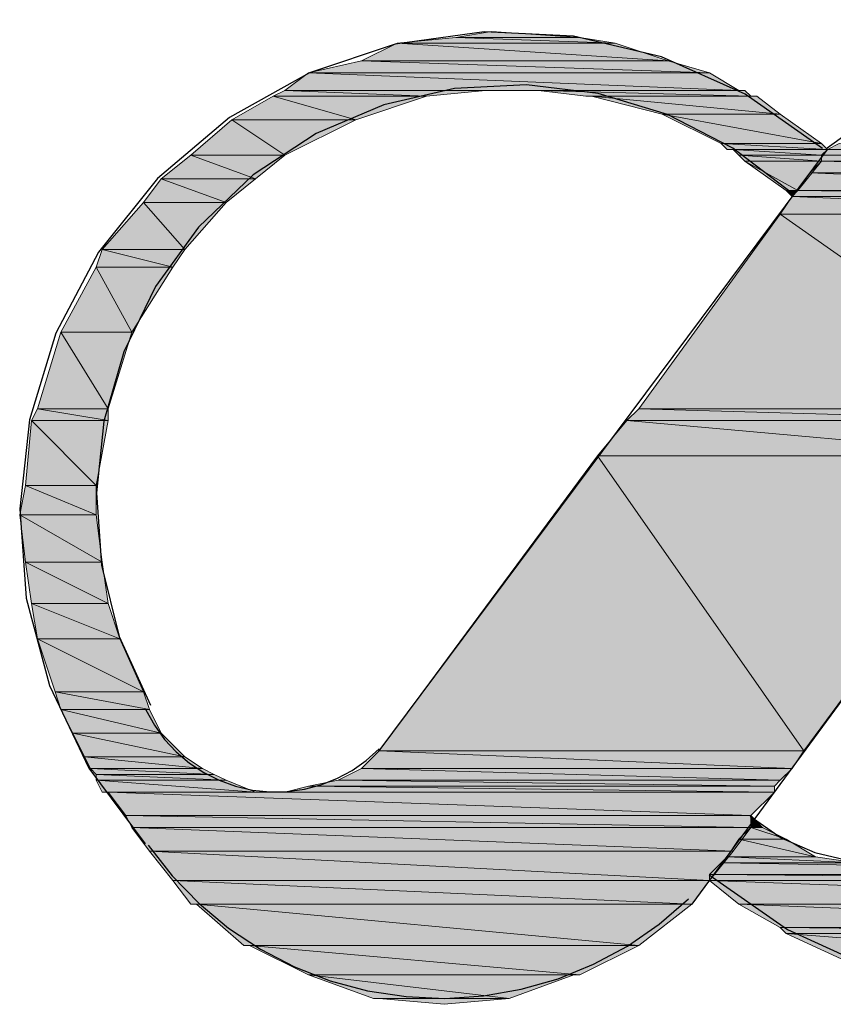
# Model space of a CAD drawing. Header units: millimetres. Extents: x 0 to 420, y 0 to 297.
# Tile 32 of 73: x 379.48 to 385.32, y 94.4 to 101.47. Entities that reach past the tile are written whole.
import ezdxf

# ---------------------------------------------------------------- set-up
doc = ezdxf.new("R2010")
doc.units = ezdxf.units.MM
doc.layers.add('FILL_FF1919', color=7, linetype='Continuous', true_color=0xff1919)
doc.layers.add('LINE_FF1919', color=7, linetype='Continuous', true_color=0xff1919)

msp = doc.modelspace()

# ---------------------------------------------------------------- hatches: boundary and pattern name
at = {"layer": 'FILL_FF1919'}
h = msp.add_hatch(color=7, dxfattribs=at)
h.dxf.hatch_style = 1
h.paths.add_polyline_path([(382.8627, 101.3883), (383.4977, 101.346), (382.6087, 101.346), (382.8627, 101.3883)])
h = msp.add_hatch(color=7, dxfattribs=at)
h.dxf.hatch_style = 1
h.paths.add_polyline_path([(382.6087, 101.346), (383.7517, 101.3037), (382.1853, 101.3037), (382.6087, 101.346)])
h = msp.add_hatch(color=7, dxfattribs=at)
h.dxf.hatch_style = 1
h.paths.add_polyline_path([(383.4977, 101.346), (382.6087, 101.346), (383.7517, 101.3037), (383.4977, 101.346)])
h = msp.add_hatch(color=7, dxfattribs=at)
h.dxf.hatch_style = 1
h.paths.add_polyline_path([(382.1853, 101.3037), (384.1327, 101.1767), (381.9313, 101.1767), (382.1853, 101.3037)])
h = msp.add_hatch(color=7, dxfattribs=at)
h.dxf.hatch_style = 1
h.paths.add_polyline_path([(383.7517, 101.3037), (382.1853, 101.3037), (384.1327, 101.1767), (383.7517, 101.3037)])
h = msp.add_hatch(color=7, dxfattribs=at)
h.dxf.hatch_style = 1
h.paths.add_polyline_path([(381.9313, 101.1767), (384.429, 101.092), (381.5504, 101.092), (381.9313, 101.1767)])
h = msp.add_hatch(color=7, dxfattribs=at)
h.dxf.hatch_style = 1
h.paths.add_polyline_path([(384.1327, 101.1767), (381.9313, 101.1767), (384.429, 101.092), (384.1327, 101.1767)])
h = msp.add_hatch(color=7, dxfattribs=at)
h.dxf.hatch_style = 1
h.paths.add_polyline_path([(381.5504, 101.092), (384.6406, 100.965), (381.381, 100.965), (381.5504, 101.092)])
h = msp.add_hatch(color=7, dxfattribs=at)
h.dxf.hatch_style = 1
h.paths.add_polyline_path([(384.429, 101.092), (381.5504, 101.092), (384.6406, 100.965), (384.429, 101.092)])
h = msp.add_hatch(color=7, dxfattribs=at)
h.dxf.hatch_style = 1
h.paths.add_polyline_path([(381.381, 100.965), (382.397, 100.9227), (381.2963, 100.9227), (381.381, 100.965)])
h = msp.add_hatch(color=7, dxfattribs=at)
h.dxf.hatch_style = 1
h.paths.add_polyline_path([(382.8203, 100.965), (382.8203, 100.965), (381.381, 100.965), (382.8203, 100.965), (381.381, 100.965), (382.9897, 100.965), (382.8203, 100.965)])
h = msp.add_hatch(color=7, dxfattribs=at)
h.dxf.hatch_style = 1
h.paths.add_polyline_path([(382.8203, 100.965), (381.381, 100.965), (382.397, 100.9227), (382.8203, 100.965)])
h = msp.add_hatch(color=7, dxfattribs=at)
h.dxf.hatch_style = 1
h.paths.add_polyline_path([(384.6406, 100.965), (382.9897, 100.965), (384.683, 100.965), (384.6406, 100.965)])
h = msp.add_hatch(color=7, dxfattribs=at)
h.dxf.hatch_style = 1
h.paths.add_polyline_path([(382.9897, 100.965), (384.683, 100.965), (383.2013, 100.965), (382.9897, 100.965)])
h = msp.add_hatch(color=7, dxfattribs=at)
h.dxf.hatch_style = 1
h.paths.add_polyline_path([(384.683, 100.965), (383.2013, 100.965), (384.7254, 100.9227), (384.683, 100.965)])
h = msp.add_hatch(color=7, dxfattribs=at)
h.dxf.hatch_style = 1
h.paths.add_polyline_path([(383.2013, 100.965), (384.7254, 100.9227), (383.54, 100.9227), (383.2013, 100.965)])
h = msp.add_hatch(color=7, dxfattribs=at)
h.dxf.hatch_style = 1
h.paths.add_polyline_path([(381.2963, 100.9227), (381.889, 100.7533), (381, 100.7533), (381.2963, 100.9227)])
h = msp.add_hatch(color=7, dxfattribs=at)
h.dxf.hatch_style = 1
h.paths.add_polyline_path([(382.397, 100.9227), (381.2963, 100.9227), (381.889, 100.7533), (382.397, 100.9227)])
h = msp.add_hatch(color=7, dxfattribs=at)
h.dxf.hatch_style = 1
h.paths.add_polyline_path([(384.7254, 100.9227), (383.54, 100.9227), (384.7677, 100.9227), (384.7254, 100.9227)])
h = msp.add_hatch(color=7, dxfattribs=at)
h.dxf.hatch_style = 1
h.paths.add_polyline_path([(383.54, 100.9227), (384.7677, 100.9227), (383.5823, 100.9227), (383.54, 100.9227)])
h = msp.add_hatch(color=7, dxfattribs=at)
h.dxf.hatch_style = 1
h.paths.add_polyline_path([(384.7677, 100.9227), (383.5823, 100.9227), (384.937, 100.7957), (384.7677, 100.9227)])
h = msp.add_hatch(color=7, dxfattribs=at)
h.dxf.hatch_style = 1
h.paths.add_polyline_path([(383.5823, 100.9227), (384.937, 100.7957), (384.0903, 100.7957), (383.5823, 100.9227)])
h = msp.add_hatch(color=7, dxfattribs=at)
h.dxf.hatch_style = 1
h.paths.add_polyline_path([(381, 100.7533), (381.381, 100.4993), (380.7037, 100.4993), (381, 100.7533)])
h = msp.add_hatch(color=7, dxfattribs=at)
h.dxf.hatch_style = 1
h.paths.add_polyline_path([(381.889, 100.7533), (381, 100.7533), (381.889, 100.7533)])
h = msp.add_hatch(color=7, dxfattribs=at)
h.dxf.hatch_style = 1
h.paths.add_polyline_path([(381, 100.7533), (381.889, 100.7533), (381, 100.7533)])
h = msp.add_hatch(color=7, dxfattribs=at)
h.dxf.hatch_style = 1
h.paths.add_polyline_path([(381.889, 100.7533), (381, 100.7533), (381.381, 100.4993), (381.889, 100.7533)])
h = msp.add_hatch(color=7, dxfattribs=at)
h.dxf.hatch_style = 1
h.paths.add_polyline_path([(384.937, 100.7957), (384.0903, 100.7957), (385.2333, 100.584), (384.937, 100.7957)])
h = msp.add_hatch(color=7, dxfattribs=at)
h.dxf.hatch_style = 1
h.paths.add_polyline_path([(384.0903, 100.7957), (385.2333, 100.584), (384.5137, 100.584), (384.0903, 100.7957)])
h = msp.add_hatch(color=7, dxfattribs=at)
h.dxf.hatch_style = 1
h.paths.add_polyline_path([(385.2333, 100.584), (384.5137, 100.584), (385.2757, 100.5417), (385.2333, 100.584)])
h = msp.add_hatch(color=7, dxfattribs=at)
h.dxf.hatch_style = 1
h.paths.add_polyline_path([(384.5137, 100.584), (385.2757, 100.5417), (384.556, 100.5417), (384.5137, 100.584)])
h = msp.add_hatch(color=7, dxfattribs=at)
h.dxf.hatch_style = 1
h.paths.add_polyline_path([(385.2757, 100.5417), (384.556, 100.5417), (384.5983, 100.5417), (385.2757, 100.5417)])
h = msp.add_hatch(color=7, dxfattribs=at)
h.dxf.hatch_style = 1
h.paths.add_polyline_path([(384.556, 100.5417), (385.2757, 100.5417), (384.556, 100.5417)])
h = msp.add_hatch(color=7, dxfattribs=at)
h.dxf.hatch_style = 1
h.paths.add_polyline_path([(385.2757, 100.5417), (384.5983, 100.5417), (385.2333, 100.4993), (385.2757, 100.5417)])
h = msp.add_hatch(color=7, dxfattribs=at)
h.dxf.hatch_style = 1
h.paths.add_polyline_path([(384.5983, 100.5417), (385.2333, 100.4993), (384.6406, 100.4993), (384.5983, 100.5417)])
h = msp.add_hatch(color=7, dxfattribs=at)
h.dxf.hatch_style = 1
h.paths.add_polyline_path([(385.2757, 100.5417), (390.144, 100.4993), (385.2333, 100.4993), (385.2757, 100.5417)])
h = msp.add_hatch(color=7, dxfattribs=at)
h.dxf.hatch_style = 1
h.paths.add_polyline_path([(385.3603, 100.584), (390.1863, 100.5417), (385.2757, 100.5417), (385.3603, 100.584)])
h = msp.add_hatch(color=7, dxfattribs=at)
h.dxf.hatch_style = 1
h.paths.add_polyline_path([(390.1863, 100.5417), (385.2757, 100.5417), (390.144, 100.4993), (390.1863, 100.5417)])
h = msp.add_hatch(color=7, dxfattribs=at)
h.dxf.hatch_style = 1
h.paths.add_polyline_path([(380.7037, 100.4993), (381.1693, 100.33), (380.492, 100.33), (380.7037, 100.4993)])
h = msp.add_hatch(color=7, dxfattribs=at)
h.dxf.hatch_style = 1
h.paths.add_polyline_path([(381.381, 100.4993), (380.7037, 100.4993), (381.1693, 100.33), (381.381, 100.4993)])
h = msp.add_hatch(color=7, dxfattribs=at)
h.dxf.hatch_style = 1
h.paths.add_polyline_path([(385.2333, 100.4993), (384.6406, 100.4993), (385.2333, 100.457), (385.2333, 100.4993)])
h = msp.add_hatch(color=7, dxfattribs=at)
h.dxf.hatch_style = 1
h.paths.add_polyline_path([(384.6406, 100.4993), (385.2333, 100.457), (384.683, 100.457), (384.6406, 100.4993)])
h = msp.add_hatch(color=7, dxfattribs=at)
h.dxf.hatch_style = 1
h.paths.add_polyline_path([(388.9163, 100.4993), (385.2333, 100.4993), (388.8316, 100.457), (388.9163, 100.4993)])
h = msp.add_hatch(color=7, dxfattribs=at)
h.dxf.hatch_style = 1
h.paths.add_polyline_path([(385.2333, 100.4993), (388.8316, 100.457), (385.2333, 100.457), (385.2333, 100.4993)])
h = msp.add_hatch(color=7, dxfattribs=at)
h.dxf.hatch_style = 1
h.paths.add_polyline_path([(385.2333, 100.457), (384.683, 100.457), (385.064, 100.2453), (385.2333, 100.457)])
h = msp.add_hatch(color=7, dxfattribs=at)
h.dxf.hatch_style = 1
h.paths.add_polyline_path([(384.683, 100.457), (385.064, 100.2453), (384.9793, 100.2453), (384.683, 100.457)])
h = msp.add_hatch(color=7, dxfattribs=at)
h.dxf.hatch_style = 1
h.paths.add_polyline_path([(385.2333, 100.457), (388.4083, 100.3723), (385.1487, 100.3723), (385.2333, 100.457)])
h = msp.add_hatch(color=7, dxfattribs=at)
h.dxf.hatch_style = 1
h.paths.add_polyline_path([(388.6623, 100.457), (388.6623, 100.457), (385.2333, 100.457), (388.6623, 100.457), (385.2333, 100.457), (388.8316, 100.457), (388.6623, 100.457)])
h = msp.add_hatch(color=7, dxfattribs=at)
h.dxf.hatch_style = 1
h.paths.add_polyline_path([(388.6623, 100.457), (385.2333, 100.457), (388.4083, 100.3723), (388.6623, 100.457)])
h = msp.add_hatch(color=7, dxfattribs=at)
h.dxf.hatch_style = 1
h.paths.add_polyline_path([(380.492, 100.33), (380.9577, 100.1607), (380.365, 100.1607), (380.492, 100.33)])
h = msp.add_hatch(color=7, dxfattribs=at)
h.dxf.hatch_style = 1
h.paths.add_polyline_path([(381.1693, 100.33), (380.492, 100.33), (380.9577, 100.1607), (381.1693, 100.33)])
h = msp.add_hatch(color=7, dxfattribs=at)
h.dxf.hatch_style = 1
h.paths.add_polyline_path([(385.1487, 100.3723), (388.1543, 100.2453), (385.064, 100.2453), (385.1487, 100.3723)])
h = msp.add_hatch(color=7, dxfattribs=at)
h.dxf.hatch_style = 1
h.paths.add_polyline_path([(388.4083, 100.3723), (385.1487, 100.3723), (388.1543, 100.2453), (388.4083, 100.3723)])
h = msp.add_hatch(color=7, dxfattribs=at)
h.dxf.hatch_style = 1
h.paths.add_polyline_path([(385.0217, 100.203), (387.9427, 100.076), (384.937, 100.076), (385.0217, 100.203)])
h = msp.add_hatch(color=7, dxfattribs=at)
h.dxf.hatch_style = 1
h.paths.add_polyline_path([(384.9793, 100.2453), (385.064, 100.2453), (385.0217, 100.203), (384.9793, 100.2453)])
h = msp.add_hatch(color=7, dxfattribs=at)
h.dxf.hatch_style = 1
h.paths.add_polyline_path([(385.064, 100.2453), (388.112, 100.203), (385.0217, 100.203), (385.064, 100.2453)])
h = msp.add_hatch(color=7, dxfattribs=at)
h.dxf.hatch_style = 1
h.paths.add_polyline_path([(388.112, 100.203), (385.0217, 100.203), (387.9427, 100.076), (388.112, 100.203)])
h = msp.add_hatch(color=7, dxfattribs=at)
h.dxf.hatch_style = 1
h.paths.add_polyline_path([(388.1543, 100.2453), (385.064, 100.2453), (388.112, 100.203), (388.1543, 100.2453)])
h = msp.add_hatch(color=7, dxfattribs=at)
h.dxf.hatch_style = 1
h.paths.add_polyline_path([(380.365, 100.1607), (380.6613, 99.822), (380.0687, 99.822), (380.365, 100.1607)])
h = msp.add_hatch(color=7, dxfattribs=at)
h.dxf.hatch_style = 1
h.paths.add_polyline_path([(380.9577, 100.1607), (380.365, 100.1607), (380.6613, 99.822), (380.9577, 100.1607)])
h = msp.add_hatch(color=7, dxfattribs=at)
h.dxf.hatch_style = 1
h.paths.add_polyline_path([(384.937, 100.076), (386.9267, 98.679), (383.921, 98.679), (384.937, 100.076)])
h = msp.add_hatch(color=7, dxfattribs=at)
h.dxf.hatch_style = 1
h.paths.add_polyline_path([(387.9427, 100.076), (384.937, 100.076), (386.9267, 98.679), (387.9427, 100.076)])
h = msp.add_hatch(color=7, dxfattribs=at)
h.dxf.hatch_style = 1
h.paths.add_polyline_path([(380.0687, 99.822), (380.5767, 99.695), (380.0263, 99.695), (380.0687, 99.822)])
h = msp.add_hatch(color=7, dxfattribs=at)
h.dxf.hatch_style = 1
h.paths.add_polyline_path([(380.6613, 99.822), (380.0687, 99.822), (380.5767, 99.695), (380.6613, 99.822)])
h = msp.add_hatch(color=7, dxfattribs=at)
h.dxf.hatch_style = 1
h.paths.add_polyline_path([(380.0263, 99.695), (380.2803, 99.2293), (379.7723, 99.2293), (380.0263, 99.695)])
h = msp.add_hatch(color=7, dxfattribs=at)
h.dxf.hatch_style = 1
h.paths.add_polyline_path([(380.5767, 99.695), (380.0263, 99.695), (380.2803, 99.2293), (380.5767, 99.695)])
h = msp.add_hatch(color=7, dxfattribs=at)
h.dxf.hatch_style = 1
h.paths.add_polyline_path([(379.7723, 99.2293), (380.111, 98.679), (379.603, 98.679), (379.7723, 99.2293)])
h = msp.add_hatch(color=7, dxfattribs=at)
h.dxf.hatch_style = 1
h.paths.add_polyline_path([(380.2803, 99.2293), (379.7723, 99.2293), (380.2803, 99.2293)])
h = msp.add_hatch(color=7, dxfattribs=at)
h.dxf.hatch_style = 1
h.paths.add_polyline_path([(379.7723, 99.2293), (380.2803, 99.2293), (379.7723, 99.2293)])
h = msp.add_hatch(color=7, dxfattribs=at)
h.dxf.hatch_style = 1
h.paths.add_polyline_path([(380.2803, 99.2293), (379.7723, 99.2293), (380.111, 98.679), (380.2803, 99.2293)])
h = msp.add_hatch(color=7, dxfattribs=at)
h.dxf.hatch_style = 1
h.paths.add_polyline_path([(379.603, 98.679), (380.111, 98.5943), (379.5607, 98.5943), (379.603, 98.679)])
h = msp.add_hatch(color=7, dxfattribs=at)
h.dxf.hatch_style = 1
h.paths.add_polyline_path([(380.111, 98.679), (379.603, 98.679), (380.111, 98.5943), (380.111, 98.679)])
h = msp.add_hatch(color=7, dxfattribs=at)
h.dxf.hatch_style = 1
h.paths.add_polyline_path([(383.921, 98.679), (386.8844, 98.5943), (383.8363, 98.5943), (383.921, 98.679)])
h = msp.add_hatch(color=7, dxfattribs=at)
h.dxf.hatch_style = 1
h.paths.add_polyline_path([(386.9267, 98.679), (383.921, 98.679), (386.8844, 98.5943), (386.9267, 98.679)])
h = msp.add_hatch(color=7, dxfattribs=at)
h.dxf.hatch_style = 1
h.paths.add_polyline_path([(379.5607, 98.5943), (380.0263, 98.1287), (379.5184, 98.1287), (379.5607, 98.5943)])
h = msp.add_hatch(color=7, dxfattribs=at)
h.dxf.hatch_style = 1
h.paths.add_polyline_path([(380.111, 98.5943), (379.5607, 98.5943), (380.0263, 98.1287), (380.111, 98.5943)])
h = msp.add_hatch(color=7, dxfattribs=at)
h.dxf.hatch_style = 1
h.paths.add_polyline_path([(383.8363, 98.5943), (386.6727, 98.3403), (383.6246, 98.3403), (383.8363, 98.5943)])
h = msp.add_hatch(color=7, dxfattribs=at)
h.dxf.hatch_style = 1
h.paths.add_polyline_path([(383.8363, 98.5943), (386.8844, 98.5943), (383.8363, 98.5943)])
h = msp.add_hatch(color=7, dxfattribs=at)
h.dxf.hatch_style = 1
h.paths.add_polyline_path([(386.8844, 98.5943), (386.8844, 98.5943), (383.8363, 98.5943), (386.8844, 98.5943)])
h = msp.add_hatch(color=7, dxfattribs=at)
h.dxf.hatch_style = 1
h.paths.add_polyline_path([(386.8844, 98.5943), (383.8363, 98.5943), (386.6727, 98.3403), (386.8844, 98.5943)])
h = msp.add_hatch(color=7, dxfattribs=at)
h.dxf.hatch_style = 1
h.paths.add_polyline_path([(383.6246, 98.3403), (385.1063, 96.2237), (382.0583, 96.2237), (383.6246, 98.3403)])
h = msp.add_hatch(color=7, dxfattribs=at)
h.dxf.hatch_style = 1
h.paths.add_polyline_path([(386.6727, 98.3403), (383.6246, 98.3403), (385.1063, 96.2237), (386.6727, 98.3403)])
h = msp.add_hatch(color=7, dxfattribs=at)
h.dxf.hatch_style = 1
h.paths.add_polyline_path([(379.5184, 98.1287), (380.0263, 97.917), (379.476, 97.917), (379.5184, 98.1287)])
h = msp.add_hatch(color=7, dxfattribs=at)
h.dxf.hatch_style = 1
h.paths.add_polyline_path([(380.0263, 98.1287), (379.5184, 98.1287), (380.0263, 97.917), (380.0263, 98.1287)])
h = msp.add_hatch(color=7, dxfattribs=at)
h.dxf.hatch_style = 1
h.paths.add_polyline_path([(380.0263, 97.917), (379.476, 97.917), (380.0687, 97.5783), (380.0263, 97.917)])
h = msp.add_hatch(color=7, dxfattribs=at)
h.dxf.hatch_style = 1
h.paths.add_polyline_path([(379.476, 97.917), (380.0687, 97.5783), (379.5184, 97.5783), (379.476, 97.917)])
h = msp.add_hatch(color=7, dxfattribs=at)
h.dxf.hatch_style = 1
h.paths.add_polyline_path([(380.0687, 97.5783), (379.5184, 97.5783), (380.111, 97.282), (380.0687, 97.5783)])
h = msp.add_hatch(color=7, dxfattribs=at)
h.dxf.hatch_style = 1
h.paths.add_polyline_path([(379.5184, 97.5783), (380.111, 97.282), (379.5607, 97.282), (379.5184, 97.5783)])
h = msp.add_hatch(color=7, dxfattribs=at)
h.dxf.hatch_style = 1
h.paths.add_polyline_path([(380.111, 97.282), (379.5607, 97.282), (380.1957, 97.028), (380.111, 97.282)])
h = msp.add_hatch(color=7, dxfattribs=at)
h.dxf.hatch_style = 1
h.paths.add_polyline_path([(379.5607, 97.282), (380.1957, 97.028), (379.603, 97.028), (379.5607, 97.282)])
h = msp.add_hatch(color=7, dxfattribs=at)
h.dxf.hatch_style = 1
h.paths.add_polyline_path([(380.1957, 97.028), (379.603, 97.028), (380.365, 96.647), (380.1957, 97.028)])
h = msp.add_hatch(color=7, dxfattribs=at)
h.dxf.hatch_style = 1
h.paths.add_polyline_path([(379.603, 97.028), (380.365, 96.647), (379.73, 96.647), (379.603, 97.028)])
h = msp.add_hatch(color=7, dxfattribs=at)
h.dxf.hatch_style = 1
h.paths.add_polyline_path([(380.365, 96.647), (379.73, 96.647), (380.4073, 96.52), (380.365, 96.647)])
h = msp.add_hatch(color=7, dxfattribs=at)
h.dxf.hatch_style = 1
h.paths.add_polyline_path([(379.73, 96.647), (380.4073, 96.52), (379.7723, 96.52), (379.73, 96.647)])
h = msp.add_hatch(color=7, dxfattribs=at)
h.dxf.hatch_style = 1
h.paths.add_polyline_path([(380.4073, 96.52), (379.7723, 96.52), (380.492, 96.3507), (380.4073, 96.52)])
h = msp.add_hatch(color=7, dxfattribs=at)
h.dxf.hatch_style = 1
h.paths.add_polyline_path([(379.7723, 96.52), (380.492, 96.3507), (379.857, 96.3507), (379.7723, 96.52)])
h = msp.add_hatch(color=7, dxfattribs=at)
h.dxf.hatch_style = 1
h.paths.add_polyline_path([(380.492, 96.3507), (379.857, 96.3507), (380.6613, 96.1813), (380.492, 96.3507)])
h = msp.add_hatch(color=7, dxfattribs=at)
h.dxf.hatch_style = 1
h.paths.add_polyline_path([(379.857, 96.3507), (380.6613, 96.1813), (379.9417, 96.1813), (379.857, 96.3507)])
h = msp.add_hatch(color=7, dxfattribs=at)
h.dxf.hatch_style = 1
h.paths.add_polyline_path([(382.0583, 96.2237), (385.0217, 96.0967), (381.9313, 96.0967), (382.0583, 96.2237)])
h = msp.add_hatch(color=7, dxfattribs=at)
h.dxf.hatch_style = 1
h.paths.add_polyline_path([(385.1063, 96.2237), (382.0583, 96.2237), (385.0217, 96.0967), (385.1063, 96.2237)])
h = msp.add_hatch(color=7, dxfattribs=at)
h.dxf.hatch_style = 1
h.paths.add_polyline_path([(380.6613, 96.1813), (379.9417, 96.1813), (380.7883, 96.0967), (380.6613, 96.1813)])
h = msp.add_hatch(color=7, dxfattribs=at)
h.dxf.hatch_style = 1
h.paths.add_polyline_path([(379.9417, 96.1813), (380.7883, 96.0967), (379.984, 96.0967), (379.9417, 96.1813)])
h = msp.add_hatch(color=7, dxfattribs=at)
h.dxf.hatch_style = 1
h.paths.add_polyline_path([(380.7883, 96.0967), (379.984, 96.0967), (380.873, 96.0543), (380.7883, 96.0967)])
h = msp.add_hatch(color=7, dxfattribs=at)
h.dxf.hatch_style = 1
h.paths.add_polyline_path([(379.984, 96.0967), (380.873, 96.0543), (380.0263, 96.0543), (379.984, 96.0967)])
h = msp.add_hatch(color=7, dxfattribs=at)
h.dxf.hatch_style = 1
h.paths.add_polyline_path([(381.9313, 96.0967), (384.937, 96.012), (381.762, 96.012), (381.9313, 96.0967)])
h = msp.add_hatch(color=7, dxfattribs=at)
h.dxf.hatch_style = 1
h.paths.add_polyline_path([(385.0217, 96.0967), (381.9313, 96.0967), (384.937, 96.012), (385.0217, 96.0967)])
h = msp.add_hatch(color=7, dxfattribs=at)
h.dxf.hatch_style = 1
h.paths.add_polyline_path([(380.873, 96.0543), (380.0263, 96.0543), (380.9577, 96.012), (380.873, 96.0543)])
h = msp.add_hatch(color=7, dxfattribs=at)
h.dxf.hatch_style = 1
h.paths.add_polyline_path([(380.0263, 96.0543), (380.9577, 96.012), (380.0263, 96.012), (380.0263, 96.0543)])
h = msp.add_hatch(color=7, dxfattribs=at)
h.dxf.hatch_style = 1
h.paths.add_polyline_path([(380.9577, 96.012), (380.0263, 96.012), (381.1693, 95.9273), (380.9577, 96.012)])
h = msp.add_hatch(color=7, dxfattribs=at)
h.dxf.hatch_style = 1
h.paths.add_polyline_path([(380.0263, 96.012), (381.1693, 95.9273), (380.0687, 95.9273), (380.0263, 96.012)])
h = msp.add_hatch(color=7, dxfattribs=at)
h.dxf.hatch_style = 1
h.paths.add_polyline_path([(381.762, 96.012), (384.8947, 95.9697), (381.5504, 95.9697), (381.762, 96.012)])
h = msp.add_hatch(color=7, dxfattribs=at)
h.dxf.hatch_style = 1
h.paths.add_polyline_path([(384.937, 96.012), (381.762, 96.012), (384.8947, 95.9697), (384.937, 96.012)])
h = msp.add_hatch(color=7, dxfattribs=at)
h.dxf.hatch_style = 1
h.paths.add_polyline_path([(381.5504, 95.9697), (384.8947, 95.9273), (381.381, 95.9273), (381.5504, 95.9697)])
h = msp.add_hatch(color=7, dxfattribs=at)
h.dxf.hatch_style = 1
h.paths.add_polyline_path([(384.8947, 95.9697), (381.5504, 95.9697), (384.8947, 95.9273), (384.8947, 95.9697)])
h = msp.add_hatch(color=7, dxfattribs=at)
h.dxf.hatch_style = 1
h.paths.add_polyline_path([(381.1693, 95.9273), (380.0687, 95.9273), (381.381, 95.9273), (381.1693, 95.9273)])
h = msp.add_hatch(color=7, dxfattribs=at)
h.dxf.hatch_style = 1
h.paths.add_polyline_path([(380.0687, 95.9273), (381.381, 95.9273), (380.111, 95.9273), (380.0687, 95.9273)])
h = msp.add_hatch(color=7, dxfattribs=at)
h.dxf.hatch_style = 1
h.paths.add_polyline_path([(384.8947, 95.9273), (380.111, 95.9273), (384.7254, 95.758), (384.8947, 95.9273)])
h = msp.add_hatch(color=7, dxfattribs=at)
h.dxf.hatch_style = 1
h.paths.add_polyline_path([(380.111, 95.9273), (384.7254, 95.758), (380.238, 95.758), (380.111, 95.9273)])
h = msp.add_hatch(color=7, dxfattribs=at)
h.dxf.hatch_style = 1
h.paths.add_polyline_path([(384.7254, 95.758), (380.238, 95.758), (384.7254, 95.6733), (384.7254, 95.758)])
h = msp.add_hatch(color=7, dxfattribs=at)
h.dxf.hatch_style = 1
h.paths.add_polyline_path([(380.238, 95.758), (384.7254, 95.6733), (380.2803, 95.6733), (380.238, 95.758)])
h = msp.add_hatch(color=7, dxfattribs=at)
h.dxf.hatch_style = 1
h.paths.add_polyline_path([(384.7254, 95.758), (384.81, 95.6733), (384.7254, 95.6733), (384.7254, 95.758)])
h = msp.add_hatch(color=7, dxfattribs=at)
h.dxf.hatch_style = 1
h.paths.add_polyline_path([(384.7254, 95.6733), (380.2803, 95.6733), (384.5983, 95.504), (384.7254, 95.6733)])
h = msp.add_hatch(color=7, dxfattribs=at)
h.dxf.hatch_style = 1
h.paths.add_polyline_path([(380.2803, 95.6733), (384.5983, 95.504), (380.4073, 95.504), (380.2803, 95.6733)])
h = msp.add_hatch(color=7, dxfattribs=at)
h.dxf.hatch_style = 1
h.paths.add_polyline_path([(384.7254, 95.6733), (384.9793, 95.5887), (384.6406, 95.5887), (384.7254, 95.6733)])
h = msp.add_hatch(color=7, dxfattribs=at)
h.dxf.hatch_style = 1
h.paths.add_polyline_path([(384.81, 95.6733), (384.7254, 95.6733), (384.9793, 95.5887), (384.81, 95.6733)])
h = msp.add_hatch(color=7, dxfattribs=at)
h.dxf.hatch_style = 1
h.paths.add_polyline_path([(384.6406, 95.5887), (385.191, 95.4617), (384.556, 95.4617), (384.6406, 95.5887)])
h = msp.add_hatch(color=7, dxfattribs=at)
h.dxf.hatch_style = 1
h.paths.add_polyline_path([(384.9793, 95.5887), (384.6406, 95.5887), (385.191, 95.4617), (384.9793, 95.5887)])
h = msp.add_hatch(color=7, dxfattribs=at)
h.dxf.hatch_style = 1
h.paths.add_polyline_path([(384.5983, 95.504), (380.4073, 95.504), (384.429, 95.2923), (384.5983, 95.504)])
h = msp.add_hatch(color=7, dxfattribs=at)
h.dxf.hatch_style = 1
h.paths.add_polyline_path([(380.4073, 95.504), (384.429, 95.2923), (380.5767, 95.2923), (380.4073, 95.504)])
h = msp.add_hatch(color=7, dxfattribs=at)
h.dxf.hatch_style = 1
h.paths.add_polyline_path([(384.556, 95.4617), (385.4873, 95.4193), (384.5137, 95.4193), (384.556, 95.4617)])
h = msp.add_hatch(color=7, dxfattribs=at)
h.dxf.hatch_style = 1
h.paths.add_polyline_path([(385.191, 95.4617), (384.556, 95.4617), (385.4873, 95.4193), (385.191, 95.4617)])
h = msp.add_hatch(color=7, dxfattribs=at)
h.dxf.hatch_style = 1
h.paths.add_polyline_path([(384.5137, 95.4193), (389.3397, 95.3347), (384.429, 95.3347), (384.5137, 95.4193)])
h = msp.add_hatch(color=7, dxfattribs=at)
h.dxf.hatch_style = 1
h.paths.add_polyline_path([(385.7413, 95.4193), (385.7413, 95.4193), (384.5137, 95.4193), (385.7413, 95.4193), (384.5137, 95.4193), (385.4873, 95.4193), (385.7413, 95.4193)])
h = msp.add_hatch(color=7, dxfattribs=at)
h.dxf.hatch_style = 1
h.paths.add_polyline_path([(389.4243, 95.4193), (384.5137, 95.4193), (389.3397, 95.3347), (389.4243, 95.4193)])
h = msp.add_hatch(color=7, dxfattribs=at)
h.dxf.hatch_style = 1
h.paths.add_polyline_path([(389.3397, 95.3347), (384.429, 95.3347), (389.2973, 95.2923), (389.3397, 95.3347)])
h = msp.add_hatch(color=7, dxfattribs=at)
h.dxf.hatch_style = 1
h.paths.add_polyline_path([(384.429, 95.3347), (389.2973, 95.2923), (384.429, 95.2923), (384.429, 95.3347)])
h = msp.add_hatch(color=7, dxfattribs=at)
h.dxf.hatch_style = 1
h.paths.add_polyline_path([(384.429, 95.2923), (380.5767, 95.2923), (384.302, 95.123), (384.429, 95.2923)])
h = msp.add_hatch(color=7, dxfattribs=at)
h.dxf.hatch_style = 1
h.paths.add_polyline_path([(380.5767, 95.2923), (384.302, 95.123), (380.7037, 95.123), (380.5767, 95.2923)])
h = msp.add_hatch(color=7, dxfattribs=at)
h.dxf.hatch_style = 1
h.paths.add_polyline_path([(389.2973, 95.2923), (384.429, 95.2923), (389.0857, 95.123), (389.2973, 95.2923)])
h = msp.add_hatch(color=7, dxfattribs=at)
h.dxf.hatch_style = 1
h.paths.add_polyline_path([(384.429, 95.2923), (389.0857, 95.123), (384.6406, 95.123), (384.429, 95.2923)])
h = msp.add_hatch(color=7, dxfattribs=at)
h.dxf.hatch_style = 1
h.paths.add_polyline_path([(384.302, 95.123), (380.7037, 95.123), (380.746, 95.123), (384.302, 95.123)])
h = msp.add_hatch(color=7, dxfattribs=at)
h.dxf.hatch_style = 1
h.paths.add_polyline_path([(380.7037, 95.123), (384.302, 95.123), (380.7037, 95.123)])
h = msp.add_hatch(color=7, dxfattribs=at)
h.dxf.hatch_style = 1
h.paths.add_polyline_path([(384.302, 95.123), (380.746, 95.123), (383.921, 94.8267), (384.302, 95.123)])
h = msp.add_hatch(color=7, dxfattribs=at)
h.dxf.hatch_style = 1
h.paths.add_polyline_path([(380.746, 95.123), (383.921, 94.8267), (381.0847, 94.8267), (380.746, 95.123)])
h = msp.add_hatch(color=7, dxfattribs=at)
h.dxf.hatch_style = 1
h.paths.add_polyline_path([(389.0857, 95.123), (384.6406, 95.123), (388.8316, 94.9537), (389.0857, 95.123)])
h = msp.add_hatch(color=7, dxfattribs=at)
h.dxf.hatch_style = 1
h.paths.add_polyline_path([(384.6406, 95.123), (388.8316, 94.9537), (384.937, 94.9537), (384.6406, 95.123)])
h = msp.add_hatch(color=7, dxfattribs=at)
h.dxf.hatch_style = 1
h.paths.add_polyline_path([(388.8316, 94.9537), (384.937, 94.9537), (388.747, 94.9113), (388.8316, 94.9537)])
h = msp.add_hatch(color=7, dxfattribs=at)
h.dxf.hatch_style = 1
h.paths.add_polyline_path([(384.937, 94.9537), (388.747, 94.9113), (384.9793, 94.9113), (384.937, 94.9537)])
h = msp.add_hatch(color=7, dxfattribs=at)
h.dxf.hatch_style = 1
h.paths.add_polyline_path([(388.747, 94.9113), (384.9793, 94.9113), (388.1967, 94.6573), (388.747, 94.9113)])
h = msp.add_hatch(color=7, dxfattribs=at)
h.dxf.hatch_style = 1
h.paths.add_polyline_path([(384.9793, 94.9113), (388.1967, 94.6573), (385.5297, 94.6573), (384.9793, 94.9113)])
h = msp.add_hatch(color=7, dxfattribs=at)
h.dxf.hatch_style = 1
h.paths.add_polyline_path([(383.921, 94.8267), (381.0847, 94.8267), (381.127, 94.8267), (383.921, 94.8267)])
h = msp.add_hatch(color=7, dxfattribs=at)
h.dxf.hatch_style = 1
h.paths.add_polyline_path([(381.0847, 94.8267), (383.921, 94.8267), (381.0847, 94.8267)])
h = msp.add_hatch(color=7, dxfattribs=at)
h.dxf.hatch_style = 1
h.paths.add_polyline_path([(383.921, 94.8267), (381.127, 94.8267), (383.4977, 94.615), (383.921, 94.8267)])
h = msp.add_hatch(color=7, dxfattribs=at)
h.dxf.hatch_style = 1
h.paths.add_polyline_path([(381.127, 94.8267), (383.4977, 94.615), (381.5504, 94.615), (381.127, 94.8267)])
h = msp.add_hatch(color=7, dxfattribs=at)
h.dxf.hatch_style = 1
h.paths.add_polyline_path([(383.4553, 94.615), (383.4553, 94.615), (381.5504, 94.615), (383.4553, 94.615), (381.5504, 94.615), (383.4977, 94.615), (383.4553, 94.615)])
h = msp.add_hatch(color=7, dxfattribs=at)
h.dxf.hatch_style = 1
h.paths.add_polyline_path([(383.4553, 94.615), (381.5504, 94.615), (382.9897, 94.4457), (383.4553, 94.615)])
h = msp.add_hatch(color=7, dxfattribs=at)
h.dxf.hatch_style = 1
h.paths.add_polyline_path([(381.5504, 94.615), (382.9897, 94.4457), (382.016, 94.4457), (381.5504, 94.615)])
h = msp.add_hatch(color=7, dxfattribs=at)
h.dxf.hatch_style = 1
h.paths.add_polyline_path([(382.016, 94.4457), (382.0583, 94.4457), (382.9897, 94.4457), (382.016, 94.4457)])
h = msp.add_hatch(color=7, dxfattribs=at)
h.dxf.hatch_style = 1
h.paths.add_polyline_path([(382.016, 94.4457), (382.9897, 94.4457), (382.016, 94.4457)])
h = msp.add_hatch(color=7, dxfattribs=at)
h.dxf.hatch_style = 1
h.paths.add_polyline_path([(382.0583, 94.4457), (382.9897, 94.4457), (382.524, 94.4033), (382.0583, 94.4457)])

# ---------------------------------------------------------------- linework, layer by layer
at = {"layer": 'LINE_FF1919', "lineweight": 25}
for p, q in [((382.0583, 96.2237), (385.2757, 100.5417)), ((387.9427, 100.076), (384.302, 95.123))]:
    msp.add_line(p, q, dxfattribs=at)
for points in [[(390.1896, 100.5849), (389.627, 100.977), (389.0184, 101.2557), (388.3793, 101.4209), (387.7253, 101.4729), (387.0722, 101.4117), (386.4354, 101.2374), (385.8308, 100.9501), (385.2739, 100.55)], [(385.2395, 100.5491), (384.6853, 100.9378), (384.084, 101.2061), (383.453, 101.3548), (382.8099, 101.3847), (382.1722, 101.2966), (381.5572, 101.0913), (380.9827, 100.7695), (380.4661, 100.3322), (380.0427, 99.804), (379.7364, 99.2211), (379.5476, 98.6009), (379.4766, 97.961), (379.5237, 97.319), (379.6892, 96.6922), (379.9735, 96.0982), (380.3769, 95.5546)], [(385.0278, 100.2226), (384.5976, 100.5509), (384.1272, 100.7911), (383.6289, 100.9428), (383.1151, 101.0055), (382.5982, 100.9788), (382.0905, 100.8623), (381.6044, 100.6556), (381.1524, 100.3581), (380.761, 99.9844), (380.4505, 99.5572), (380.2229, 99.0886), (380.0809, 98.5909), (380.0266, 98.0761), (380.0625, 97.5565), (380.191, 97.0442), (380.4143, 96.5513)], [(380.382, 96.5167), (380.4432, 96.4066), (380.5164, 96.3058), (380.6005, 96.2151), (380.6945, 96.1353), (380.7973, 96.0672), (380.9078, 96.0116), (381.025, 95.9694), (381.1478, 95.9413), (381.2731, 95.9283), (381.3976, 95.9304), (381.5201, 95.9473), (381.6394, 95.9786), (381.7542, 96.0237), (381.8631, 96.0824), (381.9649, 96.1542), (382.0583, 96.2386)], [(384.721, 95.7536), (384.944, 95.5991), (385.1856, 95.4923), (385.4388, 95.4329), (385.6969, 95.4207), (385.9529, 95.4552), (386.2, 95.5362), (386.4315, 95.6635), (386.6403, 95.8367)], [(380.3987, 95.5466), (380.5705, 95.3258), (380.7635, 95.1268), (380.9756, 94.9508), (381.2048, 94.799), (381.4489, 94.6725), (381.7059, 94.5728), (381.9737, 94.5009), (382.2501, 94.4582), (382.5295, 94.4458), (382.8062, 94.4637), (383.0777, 94.511), (383.3419, 94.587), (383.5965, 94.6909), (383.8391, 94.8218), (384.0674, 94.979), (384.2792, 95.1618)], [(384.4258, 95.3338), (384.9883, 94.9416), (385.597, 94.663), (386.2361, 94.4977), (386.89, 94.4458), (387.5432, 94.507), (388.1799, 94.6813), (388.7845, 94.9685), (389.3415, 95.3686)]]:
    msp.add_lwpolyline(points, dxfattribs=at)
at = {"layer": 'LINE_FF1919', "lineweight": 0}
for points in [[(382.8627, 101.3883), (383.4977, 101.346), (382.6087, 101.346), (382.8627, 101.3883)], [(382.6087, 101.346), (383.7517, 101.3037), (382.1853, 101.3037), (382.6087, 101.346)], [(383.4977, 101.346), (382.6087, 101.346), (383.7517, 101.3037), (383.4977, 101.346)], [(382.1853, 101.3037), (384.1327, 101.1767), (381.9313, 101.1767), (382.1853, 101.3037)], [(383.7517, 101.3037), (382.1853, 101.3037), (384.1327, 101.1767), (383.7517, 101.3037)], [(381.9313, 101.1767), (384.429, 101.092), (381.5504, 101.092), (381.9313, 101.1767)], [(384.1327, 101.1767), (381.9313, 101.1767), (384.429, 101.092), (384.1327, 101.1767)], [(381.5504, 101.092), (384.6406, 100.965), (381.381, 100.965), (381.5504, 101.092)], [(384.429, 101.092), (381.5504, 101.092), (384.6406, 100.965), (384.429, 101.092)], [(381.381, 100.965), (382.397, 100.9227), (381.2963, 100.9227), (381.381, 100.965)], [(382.8203, 100.965), (382.8203, 100.965), (381.381, 100.965), (382.8203, 100.965), (381.381, 100.965), (382.9897, 100.965), (382.8203, 100.965)], [(382.8203, 100.965), (381.381, 100.965), (382.397, 100.9227), (382.8203, 100.965)], [(384.6406, 100.965), (382.9897, 100.965), (384.683, 100.965), (384.6406, 100.965)], [(382.9897, 100.965), (384.683, 100.965), (383.2013, 100.965), (382.9897, 100.965)], [(384.683, 100.965), (383.2013, 100.965), (384.7254, 100.9227), (384.683, 100.965)], [(383.2013, 100.965), (384.7254, 100.9227), (383.54, 100.9227), (383.2013, 100.965)], [(381.2963, 100.9227), (381.889, 100.7533), (381, 100.7533), (381.2963, 100.9227)], [(382.397, 100.9227), (381.2963, 100.9227), (381.889, 100.7533), (382.397, 100.9227)], [(384.7254, 100.9227), (383.54, 100.9227), (384.7677, 100.9227), (384.7254, 100.9227)], [(383.54, 100.9227), (384.7677, 100.9227), (383.5823, 100.9227), (383.54, 100.9227)], [(384.7677, 100.9227), (383.5823, 100.9227), (384.937, 100.7957), (384.7677, 100.9227)], [(383.5823, 100.9227), (384.937, 100.7957), (384.0903, 100.7957), (383.5823, 100.9227)], [(381, 100.7533), (381.381, 100.4993), (380.7037, 100.4993), (381, 100.7533)], [(381.889, 100.7533), (381, 100.7533), (381.889, 100.7533)], [(381, 100.7533), (381.889, 100.7533), (381, 100.7533)], [(381.889, 100.7533), (381, 100.7533), (381.381, 100.4993), (381.889, 100.7533)], [(384.937, 100.7957), (384.0903, 100.7957), (385.2333, 100.584), (384.937, 100.7957)], [(384.0903, 100.7957), (385.2333, 100.584), (384.5137, 100.584), (384.0903, 100.7957)], [(385.2333, 100.584), (384.5137, 100.584), (385.2757, 100.5417), (385.2333, 100.584)], [(384.5137, 100.584), (385.2757, 100.5417), (384.556, 100.5417), (384.5137, 100.584)], [(385.2757, 100.5417), (384.556, 100.5417), (384.5983, 100.5417), (385.2757, 100.5417)], [(384.556, 100.5417), (385.2757, 100.5417), (384.556, 100.5417)], [(385.2757, 100.5417), (384.5983, 100.5417), (385.2333, 100.4993), (385.2757, 100.5417)], [(384.5983, 100.5417), (385.2333, 100.4993), (384.6406, 100.4993), (384.5983, 100.5417)], [(385.2757, 100.5417), (390.144, 100.4993), (385.2333, 100.4993), (385.2757, 100.5417)], [(385.3603, 100.584), (390.1863, 100.5417), (385.2757, 100.5417), (385.3603, 100.584)], [(390.1863, 100.5417), (385.2757, 100.5417), (390.144, 100.4993), (390.1863, 100.5417)], [(380.7037, 100.4993), (381.1693, 100.33), (380.492, 100.33), (380.7037, 100.4993)], [(381.381, 100.4993), (380.7037, 100.4993), (381.1693, 100.33), (381.381, 100.4993)], [(385.2333, 100.4993), (384.6406, 100.4993), (385.2333, 100.457), (385.2333, 100.4993)], [(384.6406, 100.4993), (385.2333, 100.457), (384.683, 100.457), (384.6406, 100.4993)], [(388.9163, 100.4993), (385.2333, 100.4993), (388.8316, 100.457), (388.9163, 100.4993)], [(385.2333, 100.4993), (388.8316, 100.457), (385.2333, 100.457), (385.2333, 100.4993)], [(385.2333, 100.457), (384.683, 100.457), (385.064, 100.2453), (385.2333, 100.457)], [(384.683, 100.457), (385.064, 100.2453), (384.9793, 100.2453), (384.683, 100.457)], [(385.2333, 100.457), (388.4083, 100.3723), (385.1487, 100.3723), (385.2333, 100.457)], [(388.6623, 100.457), (388.6623, 100.457), (385.2333, 100.457), (388.6623, 100.457), (385.2333, 100.457), (388.8316, 100.457), (388.6623, 100.457)], [(388.6623, 100.457), (385.2333, 100.457), (388.4083, 100.3723), (388.6623, 100.457)], [(380.492, 100.33), (380.9577, 100.1607), (380.365, 100.1607), (380.492, 100.33)], [(381.1693, 100.33), (380.492, 100.33), (380.9577, 100.1607), (381.1693, 100.33)], [(385.1487, 100.3723), (388.1543, 100.2453), (385.064, 100.2453), (385.1487, 100.3723)], [(388.4083, 100.3723), (385.1487, 100.3723), (388.1543, 100.2453), (388.4083, 100.3723)], [(385.0217, 100.203), (387.9427, 100.076), (384.937, 100.076), (385.0217, 100.203)], [(384.9793, 100.2453), (385.064, 100.2453), (385.0217, 100.203), (384.9793, 100.2453)], [(385.064, 100.2453), (388.112, 100.203), (385.0217, 100.203), (385.064, 100.2453)], [(388.112, 100.203), (385.0217, 100.203), (387.9427, 100.076), (388.112, 100.203)], [(388.1543, 100.2453), (385.064, 100.2453), (388.112, 100.203), (388.1543, 100.2453)], [(380.365, 100.1607), (380.6613, 99.822), (380.0687, 99.822), (380.365, 100.1607)], [(380.9577, 100.1607), (380.365, 100.1607), (380.6613, 99.822), (380.9577, 100.1607)], [(384.937, 100.076), (386.9267, 98.679), (383.921, 98.679), (384.937, 100.076)], [(387.9427, 100.076), (384.937, 100.076), (386.9267, 98.679), (387.9427, 100.076)], [(380.0687, 99.822), (380.5767, 99.695), (380.0263, 99.695), (380.0687, 99.822)], [(380.6613, 99.822), (380.0687, 99.822), (380.5767, 99.695), (380.6613, 99.822)], [(380.0263, 99.695), (380.2803, 99.2293), (379.7723, 99.2293), (380.0263, 99.695)], [(380.5767, 99.695), (380.0263, 99.695), (380.2803, 99.2293), (380.5767, 99.695)], [(379.7723, 99.2293), (380.111, 98.679), (379.603, 98.679), (379.7723, 99.2293)], [(380.2803, 99.2293), (379.7723, 99.2293), (380.2803, 99.2293)], [(379.7723, 99.2293), (380.2803, 99.2293), (379.7723, 99.2293)], [(380.2803, 99.2293), (379.7723, 99.2293), (380.111, 98.679), (380.2803, 99.2293)], [(379.603, 98.679), (380.111, 98.5943), (379.5607, 98.5943), (379.603, 98.679)], [(380.111, 98.679), (379.603, 98.679), (380.111, 98.5943), (380.111, 98.679)], [(383.921, 98.679), (386.8844, 98.5943), (383.8363, 98.5943), (383.921, 98.679)], [(386.9267, 98.679), (383.921, 98.679), (386.8844, 98.5943), (386.9267, 98.679)], [(379.5607, 98.5943), (380.0263, 98.1287), (379.5184, 98.1287), (379.5607, 98.5943)], [(380.111, 98.5943), (379.5607, 98.5943), (380.0263, 98.1287), (380.111, 98.5943)], [(383.8363, 98.5943), (386.6727, 98.3403), (383.6246, 98.3403), (383.8363, 98.5943)], [(383.8363, 98.5943), (386.8844, 98.5943), (383.8363, 98.5943)], [(386.8844, 98.5943), (386.8844, 98.5943), (383.8363, 98.5943), (386.8844, 98.5943)], [(386.8844, 98.5943), (383.8363, 98.5943), (386.6727, 98.3403), (386.8844, 98.5943)], [(383.6246, 98.3403), (385.1063, 96.2237), (382.0583, 96.2237), (383.6246, 98.3403)], [(386.6727, 98.3403), (383.6246, 98.3403), (385.1063, 96.2237), (386.6727, 98.3403)], [(379.5184, 98.1287), (380.0263, 97.917), (379.476, 97.917), (379.5184, 98.1287)], [(380.0263, 98.1287), (379.5184, 98.1287), (380.0263, 97.917), (380.0263, 98.1287)], [(380.0263, 97.917), (379.476, 97.917), (380.0687, 97.5783), (380.0263, 97.917)], [(379.476, 97.917), (380.0687, 97.5783), (379.5184, 97.5783), (379.476, 97.917)], [(380.0687, 97.5783), (379.5184, 97.5783), (380.111, 97.282), (380.0687, 97.5783)], [(379.5184, 97.5783), (380.111, 97.282), (379.5607, 97.282), (379.5184, 97.5783)], [(380.111, 97.282), (379.5607, 97.282), (380.1957, 97.028), (380.111, 97.282)], [(379.5607, 97.282), (380.1957, 97.028), (379.603, 97.028), (379.5607, 97.282)], [(380.1957, 97.028), (379.603, 97.028), (380.365, 96.647), (380.1957, 97.028)], [(379.603, 97.028), (380.365, 96.647), (379.73, 96.647), (379.603, 97.028)], [(380.365, 96.647), (379.73, 96.647), (380.4073, 96.52), (380.365, 96.647)], [(379.73, 96.647), (380.4073, 96.52), (379.7723, 96.52), (379.73, 96.647)], [(380.4073, 96.52), (379.7723, 96.52), (380.492, 96.3507), (380.4073, 96.52)], [(379.7723, 96.52), (380.492, 96.3507), (379.857, 96.3507), (379.7723, 96.52)], [(380.492, 96.3507), (379.857, 96.3507), (380.6613, 96.1813), (380.492, 96.3507)], [(379.857, 96.3507), (380.6613, 96.1813), (379.9417, 96.1813), (379.857, 96.3507)], [(382.0583, 96.2237), (385.0217, 96.0967), (381.9313, 96.0967), (382.0583, 96.2237)], [(385.1063, 96.2237), (382.0583, 96.2237), (385.0217, 96.0967), (385.1063, 96.2237)], [(380.6613, 96.1813), (379.9417, 96.1813), (380.7883, 96.0967), (380.6613, 96.1813)], [(379.9417, 96.1813), (380.7883, 96.0967), (379.984, 96.0967), (379.9417, 96.1813)], [(380.7883, 96.0967), (379.984, 96.0967), (380.873, 96.0543), (380.7883, 96.0967)], [(379.984, 96.0967), (380.873, 96.0543), (380.0263, 96.0543), (379.984, 96.0967)], [(381.9313, 96.0967), (384.937, 96.012), (381.762, 96.012), (381.9313, 96.0967)], [(385.0217, 96.0967), (381.9313, 96.0967), (384.937, 96.012), (385.0217, 96.0967)], [(380.873, 96.0543), (380.0263, 96.0543), (380.9577, 96.012), (380.873, 96.0543)], [(380.0263, 96.0543), (380.9577, 96.012), (380.0263, 96.012), (380.0263, 96.0543)], [(380.9577, 96.012), (380.0263, 96.012), (381.1693, 95.9273), (380.9577, 96.012)], [(380.0263, 96.012), (381.1693, 95.9273), (380.0687, 95.9273), (380.0263, 96.012)], [(381.762, 96.012), (384.8947, 95.9697), (381.5504, 95.9697), (381.762, 96.012)], [(384.937, 96.012), (381.762, 96.012), (384.8947, 95.9697), (384.937, 96.012)], [(381.5504, 95.9697), (384.8947, 95.9273), (381.381, 95.9273), (381.5504, 95.9697)], [(384.8947, 95.9697), (381.5504, 95.9697), (384.8947, 95.9273), (384.8947, 95.9697)], [(381.1693, 95.9273), (380.0687, 95.9273), (381.381, 95.9273), (381.1693, 95.9273)], [(380.0687, 95.9273), (381.381, 95.9273), (380.111, 95.9273), (380.0687, 95.9273)], [(384.8947, 95.9273), (380.111, 95.9273), (384.7254, 95.758), (384.8947, 95.9273)], [(380.111, 95.9273), (384.7254, 95.758), (380.238, 95.758), (380.111, 95.9273)], [(384.7254, 95.758), (380.238, 95.758), (384.7254, 95.6733), (384.7254, 95.758)], [(380.238, 95.758), (384.7254, 95.6733), (380.2803, 95.6733), (380.238, 95.758)], [(384.7254, 95.758), (384.81, 95.6733), (384.7254, 95.6733), (384.7254, 95.758)], [(384.7254, 95.6733), (380.2803, 95.6733), (384.5983, 95.504), (384.7254, 95.6733)], [(380.2803, 95.6733), (384.5983, 95.504), (380.4073, 95.504), (380.2803, 95.6733)], [(384.7254, 95.6733), (384.9793, 95.5887), (384.6406, 95.5887), (384.7254, 95.6733)], [(384.81, 95.6733), (384.7254, 95.6733), (384.9793, 95.5887), (384.81, 95.6733)], [(384.6406, 95.5887), (385.191, 95.4617), (384.556, 95.4617), (384.6406, 95.5887)], [(384.9793, 95.5887), (384.6406, 95.5887), (385.191, 95.4617), (384.9793, 95.5887)], [(384.5983, 95.504), (380.4073, 95.504), (384.429, 95.2923), (384.5983, 95.504)], [(380.4073, 95.504), (384.429, 95.2923), (380.5767, 95.2923), (380.4073, 95.504)], [(384.556, 95.4617), (385.4873, 95.4193), (384.5137, 95.4193), (384.556, 95.4617)], [(385.191, 95.4617), (384.556, 95.4617), (385.4873, 95.4193), (385.191, 95.4617)], [(384.5137, 95.4193), (389.3397, 95.3347), (384.429, 95.3347), (384.5137, 95.4193)], [(385.7413, 95.4193), (385.7413, 95.4193), (384.5137, 95.4193), (385.7413, 95.4193), (384.5137, 95.4193), (385.4873, 95.4193), (385.7413, 95.4193)], [(389.4243, 95.4193), (384.5137, 95.4193), (389.3397, 95.3347), (389.4243, 95.4193)], [(389.3397, 95.3347), (384.429, 95.3347), (389.2973, 95.2923), (389.3397, 95.3347)], [(384.429, 95.3347), (389.2973, 95.2923), (384.429, 95.2923), (384.429, 95.3347)], [(384.429, 95.2923), (380.5767, 95.2923), (384.302, 95.123), (384.429, 95.2923)], [(380.5767, 95.2923), (384.302, 95.123), (380.7037, 95.123), (380.5767, 95.2923)], [(389.2973, 95.2923), (384.429, 95.2923), (389.0857, 95.123), (389.2973, 95.2923)], [(384.429, 95.2923), (389.0857, 95.123), (384.6406, 95.123), (384.429, 95.2923)], [(384.302, 95.123), (380.7037, 95.123), (380.746, 95.123), (384.302, 95.123)], [(380.7037, 95.123), (384.302, 95.123), (380.7037, 95.123)], [(384.302, 95.123), (380.746, 95.123), (383.921, 94.8267), (384.302, 95.123)], [(380.746, 95.123), (383.921, 94.8267), (381.0847, 94.8267), (380.746, 95.123)], [(389.0857, 95.123), (384.6406, 95.123), (388.8316, 94.9537), (389.0857, 95.123)], [(384.6406, 95.123), (388.8316, 94.9537), (384.937, 94.9537), (384.6406, 95.123)], [(388.8316, 94.9537), (384.937, 94.9537), (388.747, 94.9113), (388.8316, 94.9537)], [(384.937, 94.9537), (388.747, 94.9113), (384.9793, 94.9113), (384.937, 94.9537)], [(388.747, 94.9113), (384.9793, 94.9113), (388.1967, 94.6573), (388.747, 94.9113)], [(384.9793, 94.9113), (388.1967, 94.6573), (385.5297, 94.6573), (384.9793, 94.9113)], [(383.921, 94.8267), (381.0847, 94.8267), (381.127, 94.8267), (383.921, 94.8267)], [(381.0847, 94.8267), (383.921, 94.8267), (381.0847, 94.8267)], [(383.921, 94.8267), (381.127, 94.8267), (383.4977, 94.615), (383.921, 94.8267)], [(381.127, 94.8267), (383.4977, 94.615), (381.5504, 94.615), (381.127, 94.8267)], [(383.4553, 94.615), (383.4553, 94.615), (381.5504, 94.615), (383.4553, 94.615), (381.5504, 94.615), (383.4977, 94.615), (383.4553, 94.615)], [(383.4553, 94.615), (381.5504, 94.615), (382.9897, 94.4457), (383.4553, 94.615)], [(381.5504, 94.615), (382.9897, 94.4457), (382.016, 94.4457), (381.5504, 94.615)], [(382.016, 94.4457), (382.0583, 94.4457), (382.9897, 94.4457), (382.016, 94.4457)], [(382.016, 94.4457), (382.9897, 94.4457), (382.016, 94.4457)], [(382.0583, 94.4457), (382.9897, 94.4457), (382.524, 94.4033), (382.0583, 94.4457)]]:
    msp.add_lwpolyline(points, close=True, dxfattribs=at)

doc.saveas('drawing.dxf')
